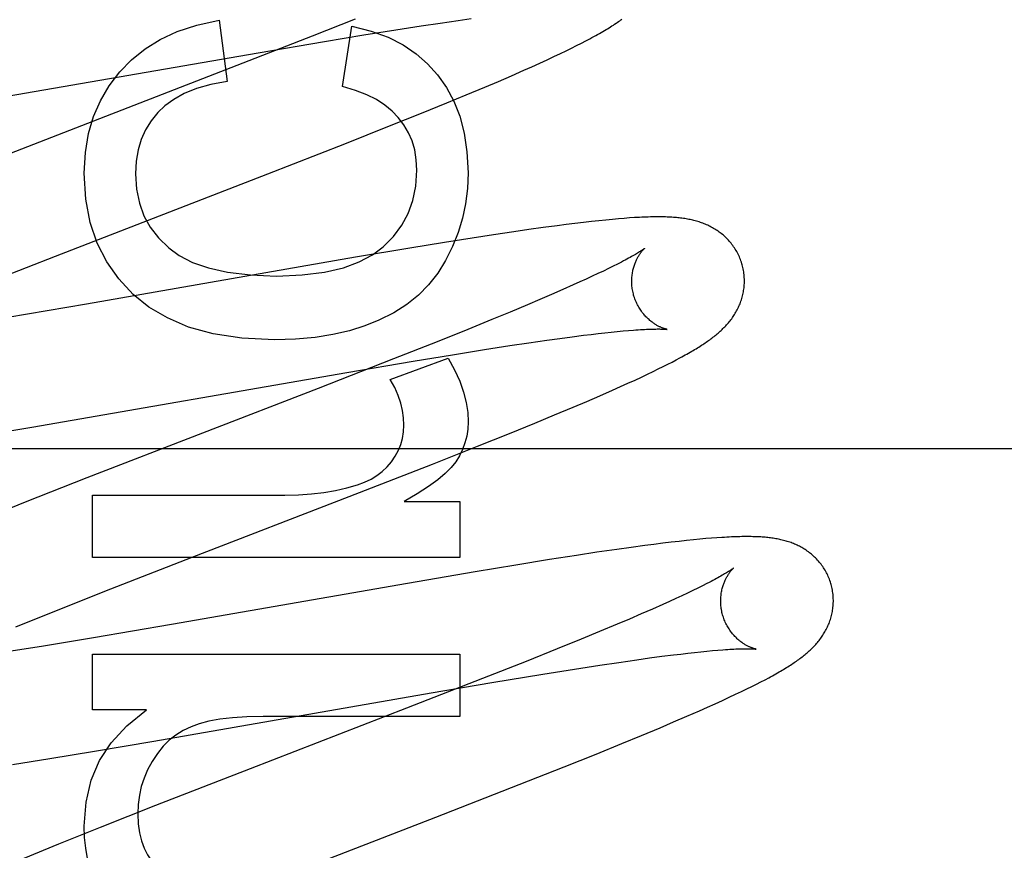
# Model space of a CAD drawing. Header units: inches. Extents: x 0 to 283, y 0 to 183.
# Tile 41 of 83: x 98.064 to 98.239, y 94.187 to 94.334. Entities that reach past the tile are written whole.
import ezdxf

# ---------------------------------------------------------------- set-up
doc = ezdxf.new("R2010")
doc.units = ezdxf.units.IN
doc.header["$LTSCALE"] = 15.583333
doc.header["$MEASUREMENT"] = 0
doc.linetypes.add('HIDDEN', pattern=[0.2, 0.1, -0.1])
doc.layers.add('DEFAULT_2', color=8, linetype='HIDDEN')

msp = doc.modelspace()

# ---------------------------------------------------------------- linework, layer by layer
at = {"layer": 'DEFAULT_2', "color": 8, "linetype": 'HIDDEN'}
for p, q in [((98.09916, 94.33407), (98.10058, 94.32321)), ((98.12334, 94.33429), (98.11568, 94.33125)), ((98.13839, 94.33359), (98.1416, 94.33406)), ((98.1416, 94.33406), (98.14388, 94.33437)), ((98.12108, 94.32229), (98.12274, 94.33303)), ((98.12486, 94.33148), (98.13054, 94.33239)), ((98.13054, 94.33239), (98.13501, 94.33308)), ((98.13501, 94.33308), (98.13839, 94.33359)), ((98.11568, 94.33125), (98.10336, 94.32643)), ((98.11785, 94.33032), (98.12486, 94.33148)), ((98.10611, 94.32832), (98.11785, 94.33032)), ((98.16077, 94.32866), (98.16174, 94.32913)), ((98.16174, 94.32913), (98.16263, 94.32957)), ((98.16263, 94.32957), (98.16347, 94.33)), ((98.16347, 94.33), (98.16426, 94.33041)), ((98.05015, 94.31862), (98.10611, 94.32832)), ((98.15609, 94.32646), (98.1574, 94.32706)), ((98.1574, 94.32706), (98.15861, 94.32762)), ((98.15861, 94.32762), (98.15974, 94.32816)), ((98.15974, 94.32816), (98.16077, 94.32866)), ((98.10336, 94.32643), (98.07689, 94.31618)), ((98.15326, 94.32519), (98.1547, 94.32583)), ((98.1547, 94.32583), (98.15609, 94.32646)), ((98.14875, 94.32323), (98.15104, 94.32422)), ((98.15104, 94.32422), (98.15326, 94.32519)), ((98.14305, 94.32083), (98.14636, 94.32221)), ((98.14636, 94.32221), (98.14875, 94.32323)), ((98.1396, 94.3194), (98.14305, 94.32083)), ((98.1351, 94.31757), (98.1396, 94.3194)), ((98.12944, 94.3153), (98.1351, 94.31757)), ((98.07689, 94.31618), (98.05779, 94.30875)), ((98.1215, 94.31215), (98.12944, 94.3153)), ((98.10784, 94.30682), (98.1215, 94.31215)), ((98.07011, 94.2922), (98.10784, 94.30682)), ((98.15668, 94.29726), (98.15413, 94.2969)), ((98.15915, 94.29759), (98.15668, 94.29726)), ((98.16076, 94.2978), (98.15915, 94.29759)), ((98.16233, 94.298), (98.16076, 94.2978)), ((98.16384, 94.29818), (98.16233, 94.298)), ((98.16526, 94.29834), (98.16384, 94.29818)), ((98.16659, 94.29848), (98.16526, 94.29834)), ((98.16782, 94.2986), (98.16659, 94.29848)), ((98.16897, 94.29871), (98.16782, 94.2986)), ((98.17005, 94.29881), (98.16897, 94.29871)), ((98.17106, 94.29889), (98.17005, 94.29881)), ((98.17201, 94.29896), (98.17106, 94.29889)), ((98.14785, 94.29598), (98.14407, 94.29539)), ((98.1515, 94.29652), (98.14785, 94.29598)), ((98.15413, 94.2969), (98.1515, 94.29652)), ((98.13917, 94.29461), (98.13302, 94.29361)), ((98.14407, 94.29539), (98.13917, 94.29461)), ((98.05815, 94.2875), (98.07011, 94.2922)), ((98.13302, 94.29361), (98.12336, 94.29198)), ((98.12336, 94.29198), (98.07562, 94.28367)), ((98.1691, 94.29038), (98.16827, 94.28996)), ((98.16988, 94.29077), (98.1691, 94.29038)), ((98.1654, 94.2886), (98.16433, 94.2881)), ((98.16641, 94.28907), (98.1654, 94.2886)), ((98.16737, 94.28953), (98.16641, 94.28907)), ((98.16827, 94.28996), (98.16737, 94.28953)), ((98.16203, 94.28706), (98.16017, 94.28624)), ((98.16321, 94.28759), (98.16203, 94.28706)), ((98.16433, 94.2881), (98.16321, 94.28759)), ((98.15819, 94.28537), (98.15611, 94.28448)), ((98.16017, 94.28624), (98.15819, 94.28537)), ((98.07562, 94.28367), (98.06167, 94.28129)), ((98.15392, 94.28355), (98.15084, 94.28226)), ((98.15611, 94.28448), (98.15392, 94.28355)), ((98.15084, 94.28226), (98.14759, 94.28092)), ((98.14759, 94.28092), (98.1433, 94.27918)), ((98.1433, 94.27918), (98.13786, 94.27699)), ((98.16181, 94.27787), (98.16387, 94.27813)), ((98.16387, 94.27813), (98.16518, 94.27829)), ((98.16518, 94.27829), (98.16643, 94.27844)), ((98.16643, 94.27844), (98.16762, 94.27857)), ((98.16762, 94.27857), (98.16876, 94.27869)), ((98.16876, 94.27869), (98.16985, 94.2788)), ((98.16985, 94.2788), (98.17087, 94.2789)), ((98.17087, 94.2789), (98.17183, 94.27898)), ((98.13786, 94.27699), (98.13015, 94.27394)), ((98.14629, 94.27559), (98.15076, 94.27629)), ((98.15076, 94.27629), (98.15414, 94.27679)), ((98.15414, 94.27679), (98.15735, 94.27726)), ((98.15735, 94.27726), (98.15964, 94.27758)), ((98.15964, 94.27758), (98.16181, 94.27787)), ((98.13359, 94.27352), (98.14061, 94.27468)), ((98.14061, 94.27468), (98.14629, 94.27559)), ((98.13015, 94.27394), (98.11673, 94.2687)), ((98.12185, 94.27152), (98.13359, 94.27352)), ((98.12955, 94.27029), (98.13981, 94.27409)), ((98.17798, 94.27256), (98.17879, 94.27297)), ((98.17879, 94.27297), (98.17956, 94.27336)), ((98.17956, 94.27336), (98.18028, 94.27374)), ((98.18028, 94.27374), (98.18096, 94.27411)), ((98.06591, 94.26182), (98.12185, 94.27152)), ((98.17414, 94.27071), (98.17521, 94.27122)), ((98.17521, 94.27122), (98.1762, 94.27169)), ((98.1762, 94.27169), (98.17712, 94.27214)), ((98.17712, 94.27214), (98.17798, 94.27256)), ((98.1704, 94.269), (98.17174, 94.2696)), ((98.17174, 94.2696), (98.17299, 94.27017)), ((98.17299, 94.27017), (98.17414, 94.27071)), ((98.11673, 94.2687), (98.0757, 94.25279)), ((98.16673, 94.26738), (98.16898, 94.26837)), ((98.16898, 94.26837), (98.1704, 94.269)), ((98.16202, 94.26537), (98.16442, 94.26638)), ((98.16442, 94.26638), (98.16673, 94.26738)), ((98.1587, 94.26397), (98.16202, 94.26537)), ((98.1507, 94.2607), (98.15523, 94.26254)), ((98.15523, 94.26254), (98.1587, 94.26397)), ((98.05674, 94.2603), (98.06591, 94.26182)), ((98.14502, 94.25842), (98.1507, 94.2607)), ((98.52941, 94.25795), (98.05441, 94.25795)), ((98.13704, 94.25526), (98.14502, 94.25842)), ((98.12223, 94.24949), (98.13704, 94.25526)), ((98.0757, 94.25279), (98.06473, 94.24846)), ((98.06473, 94.24846), (98.05728, 94.24549)), ((98.07669, 94.23867), (98.07669, 94.24972)), ((98.07669, 94.24972), (98.11083, 94.24972)), ((98.09439, 94.23871), (98.12223, 94.24949)), ((98.13201, 94.24862), (98.14189, 94.24862)), ((98.14189, 94.24862), (98.14189, 94.23867)), ((98.17942, 94.24136), (98.17791, 94.24118)), ((98.18084, 94.24152), (98.17942, 94.24136)), ((98.18215, 94.24166), (98.18084, 94.24152)), ((98.18338, 94.24179), (98.18215, 94.24166)), ((98.18452, 94.2419), (98.18338, 94.24179)), ((98.18559, 94.242), (98.18452, 94.2419)), ((98.18659, 94.24208), (98.18559, 94.242)), ((98.18753, 94.24215), (98.18659, 94.24208)), ((98.16624, 94.23958), (98.16258, 94.23902)), ((98.16975, 94.24009), (98.16624, 94.23958)), ((98.17229, 94.24045), (98.16975, 94.24009)), ((98.17474, 94.24078), (98.17229, 94.24045)), ((98.17634, 94.24098), (98.17474, 94.24078)), ((98.17791, 94.24118), (98.17634, 94.24098)), ((98.14189, 94.23867), (98.07669, 94.23867)), ((98.07997, 94.23308), (98.09439, 94.23871)), ((98.15782, 94.23828), (98.15186, 94.23732)), ((98.16258, 94.23902), (98.15782, 94.23828)), ((98.14464, 94.23612), (98.1326, 94.23406)), ((98.15186, 94.23732), (98.14464, 94.23612)), ((98.0703, 94.22926), (98.07997, 94.23308)), ((98.1326, 94.23406), (98.0907, 94.22675)), ((98.18327, 94.23279), (98.18231, 94.23233)), ((98.18416, 94.23322), (98.18327, 94.23279)), ((98.185, 94.23364), (98.18416, 94.23322)), ((98.18577, 94.23403), (98.185, 94.23364)), ((98.17911, 94.23085), (98.17793, 94.23032)), ((98.18024, 94.23136), (98.17911, 94.23085)), ((98.1813, 94.23186), (98.18024, 94.23136)), ((98.18231, 94.23233), (98.1813, 94.23186)), ((98.06306, 94.22636), (98.0703, 94.22926)), ((98.17607, 94.22949), (98.17409, 94.22863)), ((98.17793, 94.23032), (98.17607, 94.22949)), ((98.172, 94.22773), (98.1698, 94.2268)), ((98.17409, 94.22863), (98.172, 94.22773)), ((98.0907, 94.22675), (98.07687, 94.2244)), ((98.1698, 94.2268), (98.16671, 94.22551)), ((98.07687, 94.2244), (98.06797, 94.22293)), ((98.16345, 94.22416), (98.15915, 94.22241)), ((98.16671, 94.22551), (98.16345, 94.22416)), ((98.06797, 94.22293), (98.06151, 94.22189)), ((98.15915, 94.22241), (98.15368, 94.22021)), ((98.18574, 94.22202), (98.18676, 94.22212)), ((98.18676, 94.22212), (98.18771, 94.2222)), ((98.07669, 94.2116), (98.07669, 94.22148)), ((98.07669, 94.22148), (98.14189, 94.22148)), ((98.14189, 94.22148), (98.14189, 94.21043)), ((98.17011, 94.22003), (98.17331, 94.22049)), ((98.17331, 94.22049), (98.17558, 94.22081)), ((98.17558, 94.22081), (98.17775, 94.2211)), ((98.17775, 94.2211), (98.1798, 94.22136)), ((98.1798, 94.22136), (98.1811, 94.22151)), ((98.1811, 94.22151), (98.18234, 94.22166)), ((98.18234, 94.22166), (98.18353, 94.22179)), ((98.18353, 94.22179), (98.18467, 94.22191)), ((98.18467, 94.22191), (98.18574, 94.22202)), ((98.15368, 94.22021), (98.14594, 94.21715)), ((98.15662, 94.21793), (98.16228, 94.21883)), ((98.16228, 94.21883), (98.16674, 94.21952)), ((98.16674, 94.21952), (98.17011, 94.22003)), ((98.14594, 94.21715), (98.13245, 94.21188)), ((98.14759, 94.21643), (98.15662, 94.21793)), ((98.19534, 94.21657), (98.19607, 94.21695)), ((98.19607, 94.21695), (98.19674, 94.21731)), ((98.13678, 94.21459), (98.14759, 94.21643)), ((98.19188, 94.21484), (98.19285, 94.21531)), ((98.19285, 94.21531), (98.19374, 94.21575)), ((98.19374, 94.21575), (98.19457, 94.21617)), ((98.19457, 94.21617), (98.19534, 94.21657)), ((98.08757, 94.20602), (98.13678, 94.21459)), ((98.18851, 94.21326), (98.18971, 94.21382)), ((98.18971, 94.21382), (98.19084, 94.21435)), ((98.19084, 94.21435), (98.19188, 94.21484)), ((98.13245, 94.21188), (98.1047, 94.20114)), ((98.18444, 94.21143), (98.18587, 94.21206)), ((98.18587, 94.21206), (98.18723, 94.21267)), ((98.18723, 94.21267), (98.18851, 94.21326)), ((98.08627, 94.2116), (98.07669, 94.2116)), ((98.14189, 94.21043), (98.10696, 94.21043)), ((98.17985, 94.20944), (98.18219, 94.21045)), ((98.18219, 94.21045), (98.18444, 94.21143)), ((98.17412, 94.20703), (98.17745, 94.20842)), ((98.17745, 94.20842), (98.17985, 94.20944)), ((98.17064, 94.2056), (98.17412, 94.20703)), ((98.07707, 94.20425), (98.08757, 94.20602)), ((98.16611, 94.20375), (98.17064, 94.2056)), ((98.06248, 94.20189), (98.06911, 94.20295)), ((98.06911, 94.20295), (98.07707, 94.20425)), ((98.16041, 94.20147), (98.16611, 94.20375)), ((98.1047, 94.20114), (98.08788, 94.19458)), ((98.15244, 94.19832), (98.16041, 94.20147)), ((98.13763, 94.19254), (98.15244, 94.19832)), ((98.08788, 94.19458), (98.07804, 94.19069)), ((98.10203, 94.17875), (98.13763, 94.19254)), ((98.07804, 94.19069), (98.07063, 94.18771)), ((98.07063, 94.18771), (98.06448, 94.18521))]:
    msp.add_line(p, q, dxfattribs=at)
for points in [[(98.08154, 94.32493), (98.08363, 94.32708), (98.08602, 94.32899), (98.08869, 94.33066), (98.09173, 94.33206), (98.09523, 94.3332), (98.09916, 94.33407)], [(98.16426, 94.33041), (98.16463, 94.33061), (98.165, 94.3308), (98.16535, 94.33099), (98.16569, 94.33118), (98.16603, 94.33137), (98.16635, 94.33155), (98.16667, 94.33173), (98.16698, 94.3319), (98.16727, 94.33208), (98.16756, 94.33225), (98.16785, 94.33242), (98.16812, 94.33258), (98.16839, 94.33275), (98.16865, 94.33291), (98.1689, 94.33307), (98.16915, 94.33323), (98.16938, 94.33339), (98.16962, 94.33354), (98.16984, 94.33369), (98.17006, 94.33384), (98.17027, 94.33399), (98.17048, 94.33414), (98.17068, 94.33429)], [(98.12274, 94.33303), (98.12616, 94.33215), (98.12919, 94.33105), (98.13182, 94.3297), (98.13413, 94.32814), (98.13618, 94.32636), (98.13795, 94.32436)], [(98.07522, 94.30694), (98.07543, 94.3106), (98.07598, 94.31396), (98.07687, 94.31699), (98.07809, 94.31979), (98.07965, 94.32245), (98.08154, 94.32493)], [(98.13795, 94.32436), (98.13951, 94.32215), (98.14081, 94.3197), (98.14188, 94.31702), (98.14267, 94.31405), (98.14316, 94.3107), (98.14337, 94.307)], [(98.10058, 94.32321), (98.09768, 94.32265), (98.09513, 94.32193), (98.09297, 94.32105), (98.09112, 94.32003), (98.08956, 94.31891), (98.0883, 94.31768)], [(98.13097, 94.31682), (98.12989, 94.31795), (98.1286, 94.319), (98.1271, 94.31998), (98.12536, 94.32086), (98.12335, 94.32163), (98.12108, 94.32229)], [(98.0883, 94.31768), (98.0871, 94.3162), (98.08611, 94.3146), (98.08534, 94.31291), (98.08478, 94.31107), (98.08444, 94.30903), (98.08431, 94.30682)], [(98.13428, 94.30743), (98.13417, 94.30931), (98.13388, 94.31105), (98.13342, 94.31264), (98.13278, 94.31411), (98.13196, 94.31551), (98.13097, 94.31682)], [(98.08394, 94.28539), (98.08135, 94.28814), (98.07921, 94.29118), (98.07753, 94.29447), (98.0763, 94.29813), (98.07553, 94.3023), (98.07522, 94.30694)], [(98.08431, 94.30682), (98.0845, 94.30408), (98.08501, 94.30159), (98.08582, 94.29936), (98.08695, 94.29733), (98.08842, 94.29542), (98.09023, 94.29365)], [(98.12828, 94.29385), (98.13011, 94.29568), (98.1316, 94.29766), (98.13275, 94.29976), (98.13357, 94.30205), (98.13408, 94.30462), (98.13428, 94.30743)], [(98.14337, 94.307), (98.14325, 94.30419), (98.14291, 94.30149), (98.14237, 94.2989), (98.1416, 94.29637), (98.1406, 94.29387), (98.13938, 94.29141)], [(98.19202, 94.29063), (98.19196, 94.29084), (98.19188, 94.29109), (98.1918, 94.29134), (98.19171, 94.29158), (98.19161, 94.29182), (98.19151, 94.29206), (98.1914, 94.2923), (98.19129, 94.29253), (98.19117, 94.29276), (98.19105, 94.29299), (98.19092, 94.29321), (98.19078, 94.29343), (98.19065, 94.29365), (98.1905, 94.29386), (98.19036, 94.29406), (98.1902, 94.29427), (98.19005, 94.29446), (98.18989, 94.29466), (98.18973, 94.29485), (98.18956, 94.29503), (98.18939, 94.29521), (98.18922, 94.29539), (98.18904, 94.29556), (98.18886, 94.29572), (98.18868, 94.29588), (98.1885, 94.29604), (98.18831, 94.29619), (98.18813, 94.29633), (98.18794, 94.29647), (98.18774, 94.29661), (98.18755, 94.29675), (98.18735, 94.29688), (98.18715, 94.297), (98.18694, 94.29712), (98.18674, 94.29724), (98.18653, 94.29735), (98.18632, 94.29746), (98.18611, 94.29757), (98.1859, 94.29767), (98.18569, 94.29776), (98.18547, 94.29785), (98.18526, 94.29794), (98.18504, 94.29802), (98.18482, 94.29811), (98.1846, 94.29818), (98.18437, 94.29826), (98.18415, 94.29833), (98.18392, 94.29839), (98.18369, 94.29846), (98.18346, 94.29852), (98.18323, 94.29857), (98.18299, 94.29863), (98.18276, 94.29868), (98.18253, 94.29872), (98.18229, 94.29877), (98.18205, 94.29881), (98.18181, 94.29885), (98.18157, 94.29888), (98.18133, 94.29892), (98.18108, 94.29895), (98.18084, 94.29898), (98.18059, 94.299), (98.18033, 94.29903), (98.18007, 94.29905), (98.17981, 94.29907), (98.17954, 94.29909), (98.17926, 94.2991), (98.17898, 94.29912), (98.17869, 94.29913), (98.17839, 94.29914), (98.17808, 94.29915), (98.17777, 94.29915), (98.17745, 94.29915), (98.17712, 94.29916), (98.17679, 94.29915), (98.17644, 94.29915), (98.17609, 94.29915), (98.17572, 94.29914), (98.17535, 94.29913), (98.17497, 94.29912), (98.17458, 94.2991), (98.17418, 94.29908), (98.17376, 94.29906), (98.17334, 94.29904), (98.17291, 94.29902), (98.17201, 94.29896)], [(98.10936, 94.28864), (98.11391, 94.28885), (98.11788, 94.28934), (98.12122, 94.29013), (98.12403, 94.29118), (98.12639, 94.29241), (98.12828, 94.29385)], [(98.09023, 94.29365), (98.0921, 94.29227), (98.09447, 94.29108), (98.0973, 94.29008), (98.10068, 94.28931), (98.10471, 94.28884), (98.10936, 94.28864)], [(98.1747, 94.29357), (98.17469, 94.29356), (98.17468, 94.29355), (98.17466, 94.29353), (98.17463, 94.29351), (98.17459, 94.29348), (98.17454, 94.29345), (98.17449, 94.29341), (98.17442, 94.29336), (98.17434, 94.2933), (98.17425, 94.29324), (98.17415, 94.29317), (98.17404, 94.2931), (98.17391, 94.29302), (98.17377, 94.29293), (98.17362, 94.29283), (98.17345, 94.29273), (98.17327, 94.29262), (98.17307, 94.2925), (98.17285, 94.29238), (98.17263, 94.29224), (98.17238, 94.29211), (98.17212, 94.29196), (98.17185, 94.29181), (98.17156, 94.29165), (98.17126, 94.29149), (98.17094, 94.29132), (98.1706, 94.29114), (98.17025, 94.29096), (98.16988, 94.29077)], [(98.17275, 94.28527), (98.1727, 94.28547), (98.17264, 94.2857), (98.17259, 94.28594), (98.17255, 94.28617), (98.17251, 94.28641), (98.17248, 94.28664), (98.17245, 94.28687), (98.17244, 94.28711), (98.17242, 94.28734), (98.17242, 94.28757), (98.17242, 94.28779), (98.17242, 94.28802), (98.17243, 94.28824), (98.17244, 94.28846), (98.17246, 94.28868), (98.17249, 94.28889), (98.17252, 94.2891), (98.17255, 94.2893), (98.17259, 94.2895), (98.17263, 94.2897), (98.17268, 94.28989), (98.17273, 94.29007), (98.17278, 94.29025), (98.17283, 94.29043), (98.17288, 94.2906), (98.17294, 94.29076), (98.173, 94.29092), (98.17306, 94.29107), (98.17313, 94.29122), (98.17319, 94.29137), (98.17325, 94.29151), (98.17332, 94.29164), (98.17338, 94.29177), (98.17345, 94.2919), (98.17352, 94.29202), (98.17358, 94.29213), (98.17365, 94.29224), (98.17371, 94.29235), (98.17378, 94.29245), (98.17384, 94.29255), (98.17391, 94.29264), (98.17397, 94.29273), (98.17403, 94.29282), (98.17409, 94.2929), (98.17415, 94.29297), (98.17421, 94.29304), (98.17427, 94.29311), (98.17432, 94.29318), (98.17437, 94.29323), (98.17442, 94.29329), (98.17447, 94.29334), (98.17451, 94.29338), (98.17455, 94.29342), (98.17458, 94.29346), (98.17462, 94.29349), (98.17464, 94.29352), (98.17466, 94.29354), (98.17468, 94.29355), (98.17469, 94.29356), (98.1747, 94.29357)], [(98.13938, 94.29141), (98.13797, 94.28915), (98.13636, 94.2871), (98.13456, 94.28527), (98.13251, 94.28362), (98.13016, 94.28212), (98.12753, 94.28079)], [(98.18096, 94.27411), (98.18129, 94.27428), (98.18161, 94.27446), (98.18191, 94.27463), (98.18221, 94.27479), (98.1825, 94.27496), (98.18278, 94.27512), (98.18306, 94.27528), (98.18332, 94.27544), (98.18358, 94.27559), (98.18383, 94.27574), (98.18408, 94.27589), (98.18432, 94.27604), (98.18455, 94.27619), (98.18478, 94.27634), (98.18501, 94.27648), (98.18522, 94.27663), (98.18544, 94.27677), (98.18565, 94.27691), (98.18585, 94.27706), (98.18606, 94.2772), (98.18625, 94.27734), (98.18645, 94.27748), (98.18664, 94.27763), (98.18683, 94.27777), (98.18702, 94.27792), (98.1872, 94.27807), (98.18739, 94.27821), (98.18757, 94.27836), (98.18775, 94.27852), (98.18793, 94.27867), (98.1881, 94.27883), (98.18827, 94.27899), (98.18844, 94.27915), (98.18861, 94.27931), (98.18878, 94.27948), (98.18894, 94.27965), (98.18911, 94.27982), (98.18926, 94.27999), (98.18942, 94.28016), (98.18957, 94.28034), (98.18972, 94.28052), (98.18987, 94.2807), (98.19001, 94.28089), (98.19015, 94.28107), (98.19028, 94.28126), (98.19041, 94.28145), (98.19054, 94.28165), (98.19067, 94.28184), (98.19079, 94.28204), (98.19091, 94.28225), (98.19103, 94.28245), (98.19114, 94.28266), (98.19124, 94.28287), (98.19135, 94.28309), (98.19145, 94.2833), (98.19154, 94.28352), (98.19163, 94.28374), (98.19172, 94.28396), (98.1918, 94.28419), (98.19187, 94.28441), (98.19194, 94.28464), (98.19201, 94.28488), (98.19207, 94.28511), (98.19213, 94.28535), (98.19218, 94.28559), (98.19223, 94.28584), (98.19227, 94.28608), (98.19231, 94.28633), (98.19234, 94.28658), (98.19237, 94.28683), (98.19239, 94.28709), (98.1924, 94.28734), (98.19241, 94.2876), (98.19241, 94.28785), (98.1924, 94.28811), (98.19239, 94.28837), (98.19237, 94.28863), (98.19235, 94.28889), (98.19232, 94.28914), (98.19228, 94.2894), (98.19224, 94.28966), (98.19219, 94.28991), (98.19214, 94.29017), (98.19208, 94.29042), (98.19202, 94.29063)], [(98.10905, 94.27729), (98.10322, 94.27761), (98.09811, 94.27837), (98.09374, 94.27959), (98.08999, 94.2812), (98.08671, 94.28312), (98.08394, 94.28539)], [(98.1787, 94.27917), (98.1787, 94.27917), (98.1787, 94.27917), (98.17868, 94.27918), (98.17866, 94.27918), (98.17863, 94.27919), (98.17859, 94.2792), (98.17855, 94.27921), (98.1785, 94.27922), (98.17844, 94.27923), (98.17838, 94.27925), (98.17832, 94.27927), (98.17825, 94.27929), (98.17818, 94.27931), (98.1781, 94.27934), (98.17801, 94.27937), (98.17793, 94.2794), (98.17784, 94.27944), (98.17774, 94.27947), (98.17765, 94.27951), (98.17755, 94.27956), (98.17744, 94.2796), (98.17734, 94.27965), (98.17723, 94.27971), (98.17712, 94.27977), (98.177, 94.27983), (98.17689, 94.27989), (98.17677, 94.27996), (98.17665, 94.28003), (98.17653, 94.28011), (98.1764, 94.28019), (98.17627, 94.28028), (98.17615, 94.28037), (98.17602, 94.28046), (98.17588, 94.28056), (98.17575, 94.28067), (98.17562, 94.28078), (98.17548, 94.2809), (98.17535, 94.28102), (98.17521, 94.28115), (98.17507, 94.28128), (98.17494, 94.28142), (98.1748, 94.28156), (98.17466, 94.28172), (98.17453, 94.28187), (98.1744, 94.28204), (98.17427, 94.2822), (98.17414, 94.28238), (98.17401, 94.28256), (98.17389, 94.28274), (98.17377, 94.28294), (98.17365, 94.28313), (98.17354, 94.28333), (98.17343, 94.28354), (98.17332, 94.28375), (98.17323, 94.28396), (98.17313, 94.28418), (98.17304, 94.2844), (98.17296, 94.28462), (98.17288, 94.28485), (98.17281, 94.28507), (98.17275, 94.28527)], [(98.12753, 94.28079), (98.12504, 94.27979), (98.12232, 94.27894), (98.11938, 94.27825), (98.11619, 94.27773), (98.11275, 94.27741), (98.10905, 94.27729)], [(98.17183, 94.27898), (98.17273, 94.27905), (98.17316, 94.27908), (98.17357, 94.27911), (98.17396, 94.27914), (98.17434, 94.27916), (98.1747, 94.27918), (98.17504, 94.27919), (98.17536, 94.27921), (98.17567, 94.27922), (98.17595, 94.27923), (98.17622, 94.27924), (98.17647, 94.27924), (98.17671, 94.27924), (98.17693, 94.27925), (98.17714, 94.27925), (98.17733, 94.27925), (98.17751, 94.27924), (98.17767, 94.27924), (98.17782, 94.27923), (98.17796, 94.27923), (98.17808, 94.27922), (98.17819, 94.27922), (98.17829, 94.27921), (98.17838, 94.27921), (98.17845, 94.2792), (98.17852, 94.27919), (98.17857, 94.27919), (98.17862, 94.27918), (98.17865, 94.27918), (98.17868, 94.27918), (98.17869, 94.27917), (98.1787, 94.27917)], [(98.13981, 94.27409), (98.14096, 94.272), (98.14187, 94.26998), (98.14255, 94.26805), (98.14302, 94.2662), (98.14329, 94.26443), (98.14337, 94.26274)], [(98.13195, 94.26218), (98.13189, 94.26346), (98.13171, 94.26476), (98.1314, 94.26608), (98.13094, 94.26744), (98.13033, 94.26884), (98.12955, 94.27029)], [(98.14337, 94.26274), (98.1433, 94.26145), (98.14312, 94.2602), (98.14281, 94.25901), (98.14239, 94.25786), (98.14184, 94.25672), (98.14116, 94.25562)], [(98.12975, 94.25567), (98.13043, 94.25666), (98.13098, 94.25769), (98.1314, 94.25873), (98.1317, 94.25981), (98.13188, 94.26096), (98.13195, 94.26218)], [(98.12372, 94.25156), (98.125, 94.25203), (98.12616, 94.25258), (98.12719, 94.25321), (98.12812, 94.25393), (98.12897, 94.25475), (98.12975, 94.25567)], [(98.14116, 94.25562), (98.14038, 94.25462), (98.13932, 94.25356), (98.13799, 94.25243), (98.13634, 94.25124), (98.13434, 94.24996), (98.13201, 94.24862)], [(98.11083, 94.24972), (98.11326, 94.24978), (98.11557, 94.24995), (98.11776, 94.25021), (98.11985, 94.25057), (98.12184, 94.25102), (98.12372, 94.25156)], [(98.20781, 94.23384), (98.20775, 94.23405), (98.20767, 94.2343), (98.20759, 94.23454), (98.2075, 94.23478), (98.2074, 94.23502), (98.2073, 94.23526), (98.2072, 94.2355), (98.20708, 94.23573), (98.20697, 94.23596), (98.20685, 94.23618), (98.20672, 94.2364), (98.20659, 94.23662), (98.20645, 94.23684), (98.20631, 94.23705), (98.20616, 94.23725), (98.20601, 94.23745), (98.20586, 94.23765), (98.2057, 94.23784), (98.20554, 94.23803), (98.20537, 94.23821), (98.2052, 94.23839), (98.20503, 94.23857), (98.20486, 94.23874), (98.20468, 94.2389), (98.2045, 94.23906), (98.20432, 94.23922), (98.20414, 94.23937), (98.20395, 94.23951), (98.20376, 94.23966), (98.20357, 94.23979), (98.20338, 94.23993), (98.20318, 94.24006), (98.20298, 94.24018), (98.20278, 94.2403), (98.20258, 94.24042), (98.20237, 94.24053), (98.20217, 94.24064), (98.20196, 94.24075), (98.20175, 94.24085), (98.20154, 94.24094), (98.20133, 94.24103), (98.20112, 94.24112), (98.2009, 94.24121), (98.20069, 94.24129), (98.20047, 94.24137), (98.20025, 94.24144), (98.20002, 94.24151), (98.1998, 94.24158), (98.19958, 94.24164), (98.19935, 94.2417), (98.19913, 94.24176), (98.1989, 94.24181), (98.19867, 94.24186), (98.19845, 94.24191), (98.19822, 94.24195), (98.19799, 94.24199), (98.19776, 94.24203), (98.19753, 94.24207), (98.19729, 94.2421), (98.19706, 94.24213), (98.19682, 94.24216), (98.19658, 94.24219), (98.19633, 94.24222), (98.19608, 94.24224), (98.19583, 94.24226), (98.19557, 94.24228), (98.19531, 94.2423), (98.19504, 94.24231), (98.19476, 94.24232), (98.19448, 94.24234), (98.19419, 94.24235), (98.19389, 94.24235), (98.19359, 94.24236), (98.19328, 94.24236), (98.19296, 94.24236), (98.19263, 94.24236), (98.19229, 94.24236), (98.19195, 94.24236), (98.19159, 94.24235), (98.19123, 94.24234), (98.19086, 94.24233), (98.19048, 94.24231), (98.19009, 94.2423), (98.18969, 94.24228), (98.18928, 94.24226), (98.18886, 94.24223), (98.18843, 94.24221), (98.18753, 94.24215)], [(98.19049, 94.23678), (98.19048, 94.23677), (98.19047, 94.23676), (98.19044, 94.23674), (98.19041, 94.23672), (98.19037, 94.23669), (98.19033, 94.23665), (98.19027, 94.23661), (98.1902, 94.23656), (98.19012, 94.23651), (98.19004, 94.23645), (98.18994, 94.23638), (98.18983, 94.23631), (98.18971, 94.23623), (98.18957, 94.23614), (98.18942, 94.23605), (98.18926, 94.23595), (98.18909, 94.23585), (98.1889, 94.23573), (98.1887, 94.23561), (98.18848, 94.23549), (98.18824, 94.23535), (98.18799, 94.23521), (98.18772, 94.23506), (98.18744, 94.23491), (98.18714, 94.23475), (98.18682, 94.23458), (98.18649, 94.2344), (98.18614, 94.23422), (98.18577, 94.23403)], [(98.18854, 94.22848), (98.18849, 94.22868), (98.18843, 94.22891), (98.18838, 94.22915), (98.18834, 94.22939), (98.1883, 94.22962), (98.18827, 94.22986), (98.18824, 94.23009), (98.18823, 94.23032), (98.18821, 94.23056), (98.18821, 94.23079), (98.18821, 94.23101), (98.18821, 94.23124), (98.18822, 94.23146), (98.18824, 94.23168), (98.18826, 94.2319), (98.18828, 94.23211), (98.18831, 94.23232), (98.18835, 94.23253), (98.18839, 94.23273), (98.18843, 94.23293), (98.18847, 94.23312), (98.18852, 94.2333), (98.18857, 94.23348), (98.18863, 94.23366), (98.18868, 94.23383), (98.18874, 94.23399), (98.1888, 94.23415), (98.18886, 94.2343), (98.18892, 94.23445), (98.18899, 94.2346), (98.18905, 94.23474), (98.18912, 94.23487), (98.18919, 94.235), (98.18925, 94.23513), (98.18932, 94.23525), (98.18938, 94.23536), (98.18945, 94.23547), (98.18952, 94.23558), (98.18958, 94.23568), (98.18965, 94.23578), (98.18971, 94.23587), (98.18977, 94.23596), (98.18984, 94.23604), (98.1899, 94.23612), (98.18996, 94.2362), (98.19001, 94.23627), (98.19007, 94.23634), (98.19012, 94.2364), (98.19017, 94.23646), (98.19022, 94.23651), (98.19027, 94.23656), (98.19031, 94.2366), (98.19035, 94.23664), (98.19038, 94.23668), (98.19041, 94.23671), (98.19044, 94.23673), (98.19046, 94.23675), (98.19048, 94.23676), (98.19049, 94.23677), (98.19049, 94.23678)], [(98.19674, 94.21731), (98.19707, 94.21748), (98.19738, 94.21766), (98.19769, 94.21783), (98.19798, 94.21799), (98.19827, 94.21816), (98.19856, 94.21832), (98.19883, 94.21848), (98.1991, 94.21864), (98.19936, 94.21879), (98.19961, 94.21894), (98.19986, 94.2191), (98.2001, 94.21925), (98.20034, 94.2194), (98.20057, 94.21954), (98.2008, 94.21969), (98.20102, 94.21984), (98.20123, 94.21998), (98.20145, 94.22013), (98.20165, 94.22027), (98.20186, 94.22042), (98.20206, 94.22056), (98.20226, 94.2207), (98.20245, 94.22085), (98.20264, 94.221), (98.20283, 94.22114), (98.20302, 94.22129), (98.2032, 94.22144), (98.20338, 94.22159), (98.20356, 94.22174), (98.20374, 94.2219), (98.20391, 94.22205), (98.20408, 94.22221), (98.20425, 94.22237), (98.20442, 94.22254), (98.20459, 94.2227), (98.20475, 94.22287), (98.20491, 94.22304), (98.20507, 94.22321), (98.20522, 94.22339), (98.20538, 94.22357), (98.20552, 94.22375), (98.20567, 94.22393), (98.20581, 94.22411), (98.20595, 94.2243), (98.20608, 94.22448), (98.20621, 94.22468), (98.20634, 94.22487), (98.20647, 94.22507), (98.20659, 94.22527), (98.20671, 94.22547), (98.20682, 94.22567), (98.20693, 94.22588), (98.20704, 94.22609), (98.20714, 94.22631), (98.20724, 94.22652), (98.20734, 94.22674), (98.20743, 94.22696), (98.20751, 94.22718), (98.20759, 94.22741), (98.20767, 94.22763), (98.20774, 94.22786), (98.20781, 94.2281), (98.20787, 94.22833), (98.20793, 94.22857), (98.20798, 94.22881), (98.20802, 94.22906), (98.20807, 94.2293), (98.2081, 94.22955), (98.20813, 94.2298), (98.20816, 94.23005), (98.20818, 94.2303), (98.20819, 94.23056), (98.2082, 94.23081), (98.2082, 94.23107), (98.20819, 94.23133), (98.20818, 94.23158), (98.20816, 94.23184), (98.20814, 94.2321), (98.20811, 94.23235), (98.20807, 94.23261), (98.20803, 94.23287), (98.20798, 94.23312), (98.20793, 94.23338), (98.20787, 94.23363), (98.20781, 94.23384)], [(98.19449, 94.22238), (98.19448, 94.22238), (98.19447, 94.22239), (98.19444, 94.22239), (98.19441, 94.2224), (98.19438, 94.22241), (98.19434, 94.22242), (98.19429, 94.22243), (98.19423, 94.22244), (98.19417, 94.22246), (98.19411, 94.22248), (98.19404, 94.2225), (98.19396, 94.22252), (98.19389, 94.22255), (98.1938, 94.22258), (98.19372, 94.22261), (98.19363, 94.22265), (98.19353, 94.22268), (98.19343, 94.22272), (98.19334, 94.22277), (98.19323, 94.22281), (98.19313, 94.22286), (98.19302, 94.22292), (98.19291, 94.22297), (98.19279, 94.22303), (98.19268, 94.2231), (98.19256, 94.22317), (98.19244, 94.22324), (98.19232, 94.22332), (98.19219, 94.2234), (98.19206, 94.22349), (98.19193, 94.22358), (98.1918, 94.22367), (98.19167, 94.22377), (98.19154, 94.22388), (98.1914, 94.22399), (98.19127, 94.22411), (98.19113, 94.22423), (98.191, 94.22436), (98.19086, 94.22449), (98.19073, 94.22463), (98.19059, 94.22478), (98.19045, 94.22493), (98.19032, 94.22509), (98.19018, 94.22525), (98.19005, 94.22542), (98.18993, 94.22559), (98.1898, 94.22577), (98.18968, 94.22596), (98.18956, 94.22615), (98.18944, 94.22634), (98.18933, 94.22654), (98.18922, 94.22675), (98.18912, 94.22696), (98.18902, 94.22717), (98.18892, 94.22738), (98.18883, 94.2276), (98.18875, 94.22783), (98.18867, 94.22805), (98.1886, 94.22828), (98.18854, 94.22848)], [(98.18771, 94.2222), (98.1886, 94.22227), (98.18903, 94.2223), (98.18944, 94.22233), (98.18983, 94.22235), (98.1902, 94.22237), (98.19056, 94.22239), (98.19089, 94.22241), (98.1912, 94.22242), (98.19149, 94.22243), (98.19176, 94.22244), (98.19202, 94.22245), (98.19226, 94.22245), (98.19248, 94.22245), (98.19269, 94.22245), (98.19289, 94.22246), (98.19307, 94.22245), (98.19323, 94.22245), (98.19339, 94.22245), (98.19353, 94.22245), (98.19367, 94.22244), (98.19379, 94.22244), (98.1939, 94.22243), (98.194, 94.22243), (98.19409, 94.22242), (98.19417, 94.22242), (98.19424, 94.22241), (98.1943, 94.2224), (98.19435, 94.2224), (98.1944, 94.22239), (98.19443, 94.22239), (98.19446, 94.22239), (98.19448, 94.22238), (98.19449, 94.22238), (98.19449, 94.22238)], [(98.07522, 94.19091), (98.07557, 94.1952), (98.07648, 94.19911), (98.07793, 94.20257), (98.08001, 94.20574), (98.0828, 94.20877), (98.08627, 94.2116)], [(98.10696, 94.21043), (98.1041, 94.21037), (98.10154, 94.2102), (98.0993, 94.20993), (98.09734, 94.20956), (98.09564, 94.20912), (98.09419, 94.20859)], [(98.09419, 94.20859), (98.09278, 94.20791), (98.09149, 94.20711), (98.09031, 94.20619), (98.08923, 94.20512), (98.08821, 94.20386), (98.08727, 94.20244)], [(98.08727, 94.20244), (98.08648, 94.20096), (98.08585, 94.19947), (98.08536, 94.19797), (98.08502, 94.19643), (98.08481, 94.19481), (98.08474, 94.19312)], [(98.08474, 94.19312), (98.08482, 94.19137), (98.08504, 94.18977), (98.0854, 94.18832), (98.08588, 94.18701), (98.08647, 94.18582), (98.08718, 94.18476)], [(98.07743, 94.1801), (98.07677, 94.18173), (98.07623, 94.18342), (98.0758, 94.18518), (98.07548, 94.187), (98.07529, 94.18891), (98.07522, 94.19091)]]:
    msp.add_lwpolyline(points, dxfattribs=at)

doc.saveas('drawing.dxf')
